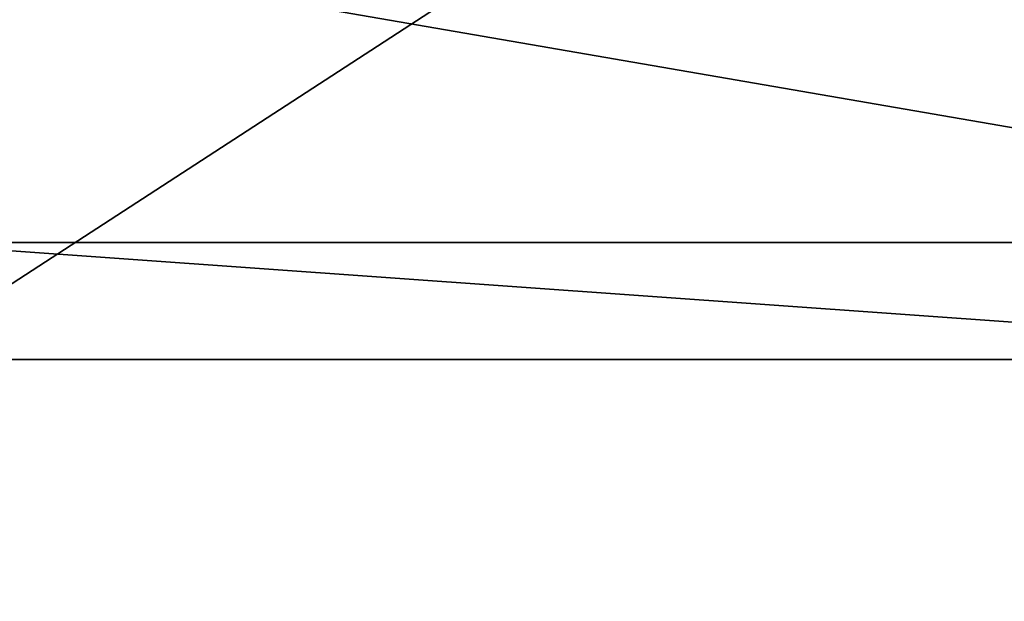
# Model space of a CAD drawing. Header units: millimetres. Extents: x -142 to 142, y -122 to 69.
# Tile 10 of 137: x -130 to -111, y 12 to 23. Entities that reach past the tile are written whole.
import ezdxf

# ---------------------------------------------------------------- set-up
doc = ezdxf.new("R2010")
doc.units = ezdxf.units.MM
doc.header["$LTSCALE"] = 65.185185
for name, color, linetype in [('1', 7, 'CONTINUOUS'), ('10', 7, 'CONTINUOUS'), ('17', 7, 'CONTINUOUS'), ('18', 7, 'CONTINUOUS'), ('19', 7, 'CONTINUOUS'), ('20', 7, 'CONTINUOUS'), ('3', 7, 'CONTINUOUS'), ('7', 7, 'CONTINUOUS')]:
    doc.layers.add(name, color=color, linetype=linetype)

msp = doc.modelspace()

# ---------------------------------------------------------------- linework, layer by layer
at = {"layer": '1', "linetype": 'Continuous'}
for points in [[(134.585, 0, 134.584), (-132.385, 19, 132.587), (-134.585, 0, 134.584), (134.585, 0, 134.584)], [(-76.385, 19, 132.587), (-132.385, 19, 132.587), (134.585, 0, 134.584), (-76.385, 19, 132.587)]]:
    msp.add_3dface(points, dxfattribs=at)
at = {"layer": '10', "linetype": 'Continuous'}
for points in [[(-74.185, 16.8, 130.606), (-132.385, 16.8, 130.606), (-74.185, 16.8, 75.155), (-74.185, 16.8, 130.606)], [(-74.185, 16.8, 75.155), (-132.385, 16.8, 130.606), (-132.385, 16.8, 75.155), (-74.185, 16.8, 75.155)]]:
    msp.add_3dface(points, dxfattribs=at)
at = {"layer": '17', "linetype": 'Continuous'}
for points in [[(-132.385, 19, 77.207), (-76.385, 19, 77.207), (-132.385, 56.513, 74.584), (-132.385, 19, 77.207)], [(-132.385, 56.513, 74.584), (-76.385, 19, 77.207), (-76.385, 56.513, 74.584), (-132.385, 56.513, 74.584)]]:
    msp.add_3dface(points, dxfattribs=at)
at = {"layer": '18', "linetype": 'Continuous'}
for points in [[(-74.185, 16.8, 75.155), (-132.385, 16.8, 75.155), (-74.185, 54.611, 72.512), (-74.185, 16.8, 75.155)], [(-74.185, 54.611, 72.512), (-132.385, 16.8, 75.155), (-132.385, 54.611, 72.512), (-74.185, 54.611, 72.512)]]:
    msp.add_3dface(points, dxfattribs=at)
at = {"layer": '19', "linetype": 'Continuous'}
for points in [[(134.585, -21.184, -134.584), (-134.585, -21.184, -134.584), (134.585, 27, -136.266), (134.585, -21.184, -134.584)], [(-134.585, -21.184, -134.584), (-132.385, 27, -136.266), (134.585, 27, -136.266), (-134.585, -21.184, -134.584)]]:
    msp.add_3dface(points, dxfattribs=at)
at = {"layer": '20', "linetype": 'Continuous'}
for points in [[(-132.385, -21.011, -132.389), (132.385, -21.011, -132.389), (-132.385, 24.8, -133.988), (-132.385, -21.011, -132.389)], [(132.385, -21.011, -132.389), (132.385, 24.8, -133.988), (-132.385, 24.8, -133.988), (132.385, -21.011, -132.389)]]:
    msp.add_3dface(points, dxfattribs=at)
at = {"layer": '3', "linetype": 'Continuous'}
for points in [[(132.385, -0.173, 132.39), (-132.385, -0.173, 132.39), (132.385, 46.004, 127.537), (132.385, -0.173, 132.39)], [(132.385, 46.004, 127.537), (-132.385, -0.173, 132.39), (-74.185, 16.8, 130.606), (132.385, 46.004, 127.537)], [(-74.185, 16.8, 130.606), (-132.385, -0.173, 132.39), (-132.385, 16.8, 130.606), (-74.185, 16.8, 130.606)]]:
    msp.add_3dface(points, dxfattribs=at)
at = {"layer": '7', "linetype": 'Continuous'}
for points in [[(-132.385, 19, 77.207), (-76.385, 19, 132.587), (-76.385, 19, 77.207), (-132.385, 19, 77.207)], [(-132.385, 19, 132.587), (-76.385, 19, 132.587), (-132.385, 19, 77.207), (-132.385, 19, 132.587)]]:
    msp.add_3dface(points, dxfattribs=at)

doc.saveas('drawing.dxf')
